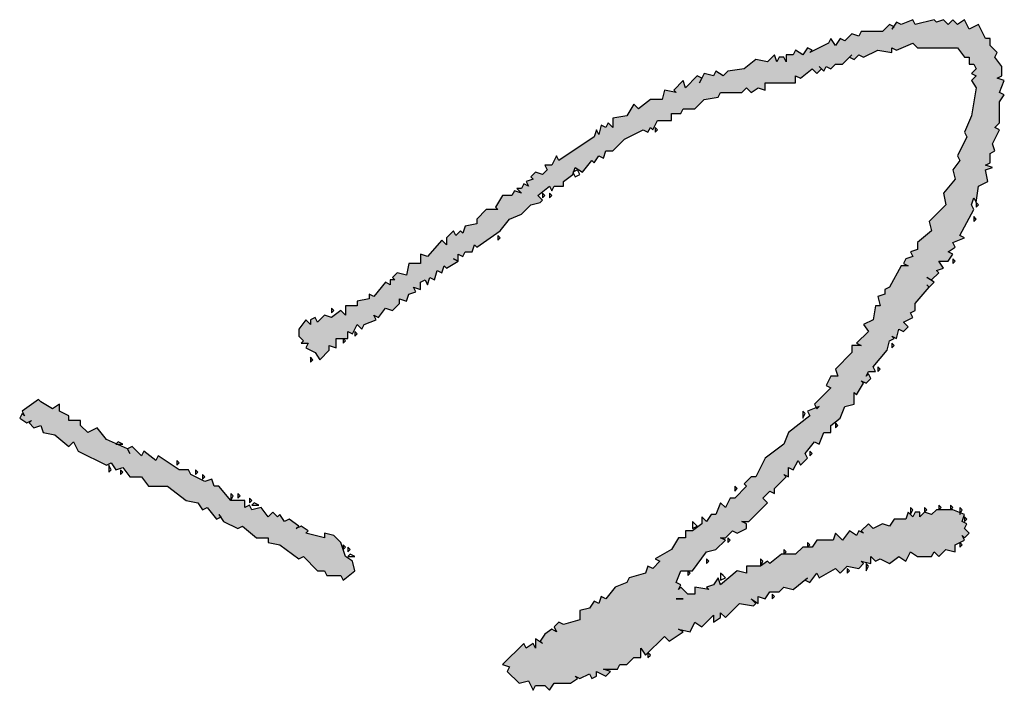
# Model space of a CAD drawing. Extents: x 797781 to 1255204, y 21234 to 1024248.
# Tile 173 of 256: x 1005011 to 1005250, y 173955 to 174118. Entities that reach past the tile are written whole.
import ezdxf

# ---------------------------------------------------------------- set-up
doc = ezdxf.new("R2010")
doc.units = 0
doc.header["$LTSCALE"] = 1000
doc.header["$MEASUREMENT"] = 0
doc.layers.add('PUB_TEXT', color=7, linetype='Continuous')

# ---------------------------------------------------------------- blocks, each defined once
blk = doc.blocks.new('A$C59021D72')
at = {"linetype": 'Continuous'}
for points in [[(1010.29, 231.76), (1012.57, 234.61), (1015.42, 235.75), (1017.71, 238.03), (1019.99, 238.6), (1020.56, 239.17), (1019.42, 240.31), (1022.27, 242.59), (1022.84, 241.45), (1023.41, 242.59), (1025.69, 242.59), (1025.69, 243.74), (1027.97, 245.45), (1028.08, 245.79), (1027.97, 246.02), (1028.2, 246.13), (1028.54, 247.16), (1030.25, 246.02), (1032.53, 248.87), (1033.1, 248.3), (1034.24, 250.01), (1035.38, 249.44), (1035.95, 251.15), (1037.66, 251.15), (1040.51, 254), (1045.08, 256.28), (1046.22, 255.71), (1046.79, 256.85), (1047.36, 256.28), (1048.5, 258.56), (1051.92, 258.56), (1051.92, 260.27), (1054.2, 260.27), (1054.77, 261.41), (1057.62, 261.41), (1059.9, 263.69), (1063.32, 264.26), (1063.89, 265.4), (1069.03, 265.4), (1070.17, 266.54), (1071.31, 265.4), (1073.02, 266.54), (1074.73, 265.97), (1074.73, 267.69), (1082.14, 267.69), (1082.14, 269.4), (1083.28, 268.83), (1086.13, 271.11), (1087.27, 269.97), (1088.42, 271.11), (1088.99, 270.54), (1089.56, 271.68), (1090.7, 271.11), (1091.84, 272.25), (1093.55, 272.25), (1095.26, 273.96), (1096.4, 273.39), (1097.54, 274.53), (1098.68, 273.96), (1102.1, 275.67), (1105.52, 275.1), (1105.52, 276.24), (1106.66, 275.67), (1110.65, 277.38), (1111.79, 276.24), (1121.49, 276.24), (1123.2, 273.96), (1124.34, 273.96), (1124.34, 272.25), (1125.48, 272.25), (1126.05, 271.11), (1124.91, 269.97), (1126.05, 269.4), (1124.91, 268.26), (1126.05, 266.54), (1124.91, 259.7), (1123.2, 255.71), (1123.77, 254.57), (1121.49, 250.01), (1122.06, 248.87), (1120.35, 246.59), (1120.92, 244.31), (1118.07, 240.88), (1118.64, 238.03), (1114.65, 234.04), (1115.22, 231.76), (1111.79, 228.91), (1111.79, 227.2), (1110.08, 226.63), (1110.65, 225.49), (1108.94, 224.92), (1108.37, 223.78), (1109.51, 223.21), (1107.8, 223.21), (1104.95, 218.07), (1103.81, 217.5), (1103.81, 216.36), (1102.1, 215.79), (1102.67, 213.51), (1101.53, 213.51), (1100.96, 210.09), (1098.68, 208.95), (1099.82, 207.24), (1096.97, 204.39), (1098.11, 203.82), (1095.83, 203.82), (1095.83, 202.11), (1091.84, 198.12), (1092.41, 196.41), (1090.7, 196.41), (1089.56, 194.12), (1090.7, 193.55), (1086.7, 189.56), (1087.13, 188.71), (1087.84, 188.99), (1087.27, 188.42), (1087.13, 188.71), (1084.99, 187.85), (1085.56, 186.71), (1080.43, 182.72), (1079.29, 179.87), (1074.73, 176.45), (1072.45, 171.88), (1071.31, 171.88), (1069.6, 170.17), (1070.17, 169.6), (1067.32, 166.75), (1066.18, 166.75), (1065.04, 164.47), (1063.89, 165.61), (1062.75, 162.76), (1061.61, 162.76), (1060.47, 161.05), (1059.33, 162.19), (1059.33, 160.48), (1057.05, 158.77), (1055.34, 158.77), (1055.34, 157.06), (1053.63, 157.06), (1051.92, 154.21), (1047.93, 151.93), (1049.07, 151.36), (1047.36, 149.65), (1046.22, 150.22), (1045.65, 148.51), (1041.66, 147.36), (1041.09, 146.22), (1038.23, 145.08), (1035.95, 142.23), (1034.81, 142.8), (1034.24, 141.09), (1033.1, 141.66), (1031.96, 139.95), (1029.68, 139.38), (1029.68, 137.1), (1025.69, 135.96), (1024.55, 136.53), (1023.41, 135.39), (1023.98, 134.25), (1022.84, 134.82), (1021.13, 133.68), (1019.99, 131.97), (1020.56, 131.4), (1018.85, 132.54), (1018.85, 130.26), (1018.28, 131.4), (1016.56, 130.26), (1015.99, 131.4), (1010.86, 126.27), (1012.57, 125.7), (1012, 124.55), (1014.85, 121.7), (1017.14, 122.27), (1018.28, 119.99), (1018.85, 121.13), (1021.13, 121.13), (1022.27, 119.99), (1023.41, 121.7), (1027.4, 121.7), (1029.11, 122.84), (1028.54, 123.41), (1029.68, 122.84), (1031.96, 123.98), (1032.53, 122.84), (1033.67, 123.41), (1033.67, 124.55), (1035.95, 123.41), (1037.09, 124.55), (1035.38, 125.13), (1038.8, 125.13), (1039.37, 126.27), (1041.09, 126.27), (1042.8, 127.98), (1044.51, 127.98), (1044.51, 130.26), (1045.65, 128.55), (1050.21, 133.11), (1051.35, 131.97), (1054.77, 134.25), (1053.63, 134.82), (1056.48, 134.25), (1057.62, 136.53), (1059.33, 135.39), (1062.18, 138.24), (1062.18, 136.53), (1063.89, 137.67), (1063.89, 138.81), (1065.04, 137.67), (1068.46, 141.09), (1071.88, 140.52), (1072.45, 141.09), (1071.31, 142.23), (1073.02, 141.09), (1073.02, 142.8), (1074.73, 142.23), (1075.87, 143.94), (1078.15, 143.94), (1079.29, 145.08), (1081.57, 144.51), (1084.99, 147.36), (1084.42, 146.79), (1085.56, 146.22), (1087.27, 148.51), (1087.84, 147.36), (1091.84, 149.65), (1092.98, 148.51), (1094.69, 150.22), (1097.54, 149.65), (1098.68, 150.79), (1098.11, 151.36), (1100.39, 150.79), (1100.39, 152.5), (1101.53, 151.36), (1102.67, 151.93), (1104.95, 150.79), (1107.23, 152.5), (1108.94, 151.36), (1110.08, 153.64), (1111.79, 152.5), (1115.22, 152.5), (1115.79, 153.64), (1116.93, 152.5), (1118.64, 154.21), (1120.92, 153.64), (1120.92, 155.35), (1123.2, 156.49), (1122.63, 157.63), (1123.2, 157.06), (1124.34, 158.2), (1123.2, 159.34), (1123.77, 160.48), (1122.63, 161.05), (1123.2, 162.76), (1120.35, 163.9), (1116.36, 163.9), (1115.22, 162.76), (1113.51, 163.33), (1112.37, 162.19), (1112.37, 163.33), (1111.22, 163.33), (1110.65, 162.19), (1109.51, 163.33), (1108.94, 161.62), (1106.09, 161.62), (1104.95, 159.91), (1103.24, 160.48), (1100.96, 159.34), (1099.82, 160.48), (1098.11, 158.77), (1098.68, 158.2), (1097.54, 158.77), (1096.97, 157.63), (1095.26, 158.77), (1093.55, 156.49), (1091.84, 158.2), (1091.27, 156.49), (1087.27, 156.49), (1086.13, 154.78), (1083.85, 154.78), (1082.14, 153.07), (1078.72, 153.07), (1075.87, 150.79), (1075.3, 151.36), (1073.59, 150.22), (1070.17, 150.22), (1070.17, 148.51), (1067.89, 149.08), (1063.89, 145.65), (1063.32, 147.36), (1062.18, 145.65), (1060.47, 145.08), (1061.04, 144.51), (1057.62, 145.08), (1057.62, 143.37), (1055.91, 143.37), (1054.2, 145.08), (1053.63, 144.51), (1054.2, 145.65), (1053.06, 146.22), (1054.2, 149.08), (1057.05, 149.08), (1060.47, 153.64), (1062.75, 154.21), (1065.04, 156.49), (1063.89, 157.06), (1065.04, 157.06), (1066.75, 158.77), (1067.89, 158.2), (1070.17, 159.34), (1070.17, 160.48), (1069.03, 161.05), (1070.74, 161.05), (1075.3, 165.61), (1074.16, 166.75), (1075.87, 168.46), (1077.01, 167.89), (1077.01, 169.03), (1079.86, 171.88), (1079.29, 172.46), (1080.43, 171.88), (1080.43, 174.17), (1081.57, 173.6), (1082.71, 175.88), (1083.28, 174.74), (1084.99, 176.45), (1084.42, 177.59), (1086.7, 180.44), (1087.84, 179.87), (1088.99, 182.72), (1090.7, 182.72), (1090.7, 184.43), (1092.98, 186.14), (1094.12, 188.99), (1096.4, 189.56), (1096.4, 192.41), (1096.97, 191.84), (1098.68, 194.69), (1098.11, 195.26), (1099.25, 194.69), (1100.39, 195.83), (1099.82, 196.98), (1099.25, 196.41), (1099.82, 197.55), (1101.53, 197.55), (1100.96, 198.69), (1104.38, 202.68), (1104.95, 204.96), (1106.09, 205.53), (1105.52, 206.1), (1106.66, 205.53), (1107.23, 207.81), (1108.37, 207.24), (1109.51, 208.38), (1108.37, 209.52), (1110.65, 210.66), (1110.08, 211.8), (1111.22, 212.37), (1111.22, 214.08), (1114.65, 218.07), (1115.79, 219.21), (1114.08, 220.36), (1115.22, 219.79), (1116.93, 221.5), (1116.36, 222.07), (1118.07, 222.64), (1116.93, 224.35), (1119.21, 224.35), (1120.35, 226.06), (1119.21, 226.63), (1120.92, 227.77), (1120.35, 228.91), (1123.2, 230.05), (1122.06, 230.62), (1125.48, 236.89), (1124.91, 238.03), (1125.48, 239.74), (1126.05, 238.6), (1126.62, 242.59), (1128.9, 243.74), (1128.33, 246.59), (1130.04, 247.16), (1128.33, 247.73), (1129.47, 248.3), (1129.47, 250.58), (1130.61, 251.15), (1130.04, 252.86), (1131.75, 256.28), (1130.61, 256.85), (1131.75, 257.99), (1131.75, 263.12), (1132.89, 264.83), (1131.75, 265.4), (1132.89, 268.26), (1131.18, 268.83), (1132.32, 269.4), (1132.32, 271.68), (1130.61, 273.96), (1131.18, 275.1), (1129.47, 276.81), (1129.47, 278.52), (1128.33, 278.52), (1126.62, 281.94), (1124.34, 280.8), (1123.2, 283.08), (1121.49, 281.94), (1120.35, 283.08), (1119.21, 281.94), (1118.07, 283.08), (1116.36, 282.51), (1115.79, 283.08), (1111.22, 281.94), (1110.65, 283.08), (1107.8, 281.94), (1106.66, 282.51), (1105.95, 281.44), (1106.09, 281.37), (1105.52, 280.8), (1105.95, 281.44), (1104.95, 281.94), (1103.24, 280.23), (1098.11, 280.23), (1097.54, 279.09), (1095.83, 279.66), (1094.12, 277.95), (1092.98, 278.52), (1091.84, 276.81), (1090.7, 278.52), (1090.13, 277.38), (1085.56, 275.1), (1086.13, 275.67), (1084.99, 276.24), (1083.85, 274.53), (1082.14, 275.67), (1081.57, 274.53), (1079.86, 274.53), (1079.86, 272.82), (1079.29, 273.96), (1078.15, 273.96), (1077.58, 272.82), (1077.01, 274.53), (1075.3, 272.82), (1072.45, 273.39), (1069.6, 271.11), (1065.61, 270.54), (1064.47, 269.4), (1062.75, 270.54), (1062.18, 269.4), (1059.9, 269.97), (1059.33, 268.83), (1058.19, 269.4), (1055.34, 266.54), (1054.77, 268.26), (1052.49, 265.97), (1053.06, 265.4), (1050.21, 265.97), (1049.64, 263.69), (1046.79, 263.69), (1043.94, 261.41), (1042.8, 262.55), (1041.09, 259.7), (1037.66, 259.13), (1037.66, 256.85), (1036.52, 257.99), (1035.95, 256.85), (1034.81, 257.42), (1034.24, 255.14), (1033.67, 256.28), (1033.1, 254.57), (1024.55, 248.87), (1023.98, 250.01), (1022.84, 247.73), (1021.13, 247.73), (1021.7, 246.59), (1020.56, 245.45), (1018.85, 246.02), (1017.71, 244.88), (1018.28, 244.31), (1016.56, 243.74), (1017.14, 242.59), (1015.99, 243.16), (1015.42, 242.02), (1014.28, 242.02), (1015.42, 240.88), (1013.71, 241.45), (1013.14, 240.31), (1010.86, 240.31), (1009.15, 237.46), (1009.72, 236.89), (1006.87, 236.89), (1004.59, 234.61), (1004.59, 233.47), (1001.74, 232.9), (1001.17, 231.19), (1000.6, 231.76), (999.46, 230.62), (998.89, 231.76), (997.18, 230.05), (997.18, 228.34), (996.04, 229.48), (992.61, 225.49), (990.9, 226.06), (990.9, 223.78), (988.05, 223.78), (987.48, 220.93), (985.2, 221.5), (984.06, 220.36), (984.63, 219.79), (983.49, 219.79), (983.49, 218.64), (982.35, 219.21), (979.5, 215.79), (978.36, 216.36), (978.36, 215.22), (975.51, 214.65), (975.51, 213.51), (972.66, 213.51), (972.66, 211.23), (971.52, 212.37), (969.23, 210.66), (967.52, 211.23), (965.81, 209.52), (965.24, 210.66), (964.1, 210.09), (964.1, 208.95), (962.96, 210.09), (961.25, 207.81), (961.25, 206.1), (962.39, 204.96), (961.82, 204.39), (963.53, 204.39), (962.96, 203.25), (965.24, 202.11), (966.38, 200.4), (968.66, 202.68), (968.66, 203.82), (970.38, 203.25), (970.38, 205.53), (973.23, 205.53), (973.23, 207.24), (974.37, 206.67), (975.51, 208.95), (976.65, 207.81), (977.22, 208.95), (980.07, 210.09), (979.5, 211.23), (980.64, 210.66), (982.35, 212.94), (984.06, 212.37), (985.77, 214.08), (985.77, 215.22), (987.48, 214.65), (988.05, 216.36), (989.76, 216.93), (989.19, 218.07), (990.9, 217.5), (990.9, 219.21), (992.04, 219.79), (992.61, 218.64), (993.19, 220.36), (994.33, 219.79), (994.9, 222.07), (996.04, 221.5), (996.61, 223.21), (997.18, 222.64), (1000.03, 224.35), (1000.03, 226.06), (1001.17, 225.49), (1001.74, 226.63), (1003.45, 226.63), (1004.02, 228.34), (1004.59, 227.77)], [(948.14, 166.18), (944.71, 166.18), (941.86, 169.6), (940.72, 169.6), (940.15, 171.31), (938.44, 170.74), (935.02, 172.46), (934.45, 173.6), (932.17, 173.6), (927.04, 177.02), (926.47, 175.88), (923.62, 178.16), (923.05, 177.02), (920.76, 179.3), (919.62, 178.73), (917.06, 179.87), (916.77, 179.87), (916.86, 179.96), (914.49, 181.01), (912.21, 183.86), (909.93, 182.72), (908.22, 184.43), (908.22, 185.57), (905.37, 185.57), (905.37, 186.71), (903.09, 187.85), (903.09, 189.56), (901.38, 188.42), (898.53, 190.13), (897.95, 190.7), (893.96, 187.85), (894.53, 186.71), (893.96, 187.28), (893.39, 186.14), (895.1, 185), (896.24, 185.57), (895.67, 185), (896.81, 183.86), (898.53, 184.43), (899.1, 182.72), (901.95, 182.15), (905.37, 179.3), (906.51, 180.44), (907.65, 178.16), (914.49, 174.74), (915.63, 175.31), (916.77, 173.6), (918.48, 174.17), (920.19, 171.88), (923.05, 171.88), (924.76, 169.6), (929.32, 169.6), (933.88, 166.18), (936.73, 165.61), (937.87, 163.9), (939.01, 164.47), (941.29, 161.62), (942.29, 162.12), (941.86, 162.76), (942.43, 162.19), (942.29, 162.12), (943, 161.05), (946.43, 159.34), (947.57, 159.91), (950.99, 157.06), (953.84, 157.06), (953.84, 155.92), (956.69, 155.35), (961.25, 151.93), (962.39, 152.5), (965.81, 149.08), (967.52, 149.08), (968.09, 147.93), (971.52, 147.93), (972.09, 146.79), (974.94, 149.08), (974.37, 151.36), (972.66, 152.5), (971.52, 155.92), (969.81, 157.63), (967.52, 158.2), (967.52, 157.06), (962.96, 158.2), (963.53, 158.77), (961.82, 159.91), (960.68, 159.34), (961.25, 159.91), (958.97, 161.62), (957.83, 161.05), (956.69, 162.76), (956.12, 162.19), (954.98, 163.33), (953.84, 162.19), (952.13, 164.47), (949.85, 163.9), (949.28, 165.04), (948.14, 164.47)]]:
    blk.add_hatch(color=256, dxfattribs=at).paths.add_polyline_path(points)
at = {"linetype": 'Continuous', "elevation": 0}
for points in [[(1116.36, 282.51), (1115.79, 283.08), (1111.22, 281.94), (1110.65, 283.08), (1107.8, 281.94), (1106.66, 282.51), (1105.52, 280.8), (1106.09, 281.37), (1104.95, 281.94), (1103.24, 280.23), (1098.11, 280.23), (1097.54, 279.09), (1095.83, 279.66), (1094.12, 277.95), (1092.98, 278.52), (1091.84, 276.81), (1090.7, 278.52), (1090.13, 277.38), (1085.56, 275.1), (1086.13, 275.67), (1084.99, 276.24), (1083.85, 274.53), (1082.14, 275.67), (1081.57, 274.53), (1079.86, 274.53), (1079.86, 272.82), (1079.29, 273.96), (1078.15, 273.96), (1077.58, 272.82), (1077.01, 274.53), (1075.3, 272.82), (1072.45, 273.39), (1069.6, 271.11), (1065.61, 270.54), (1064.47, 269.4), (1062.75, 270.54), (1062.18, 269.4), (1059.9, 269.97), (1058.76, 267.69), (1059.33, 268.83), (1058.19, 269.4), (1055.34, 266.54), (1054.77, 268.26), (1052.49, 265.97), (1053.06, 265.4), (1050.21, 265.97), (1049.64, 263.69), (1046.79, 263.69), (1043.94, 261.41), (1042.8, 262.55), (1041.09, 259.7), (1037.66, 259.13), (1037.66, 256.85), (1036.52, 257.99), (1035.95, 256.85), (1034.81, 257.42), (1034.24, 255.14), (1033.67, 256.28), (1033.1, 254.57), (1024.55, 248.87), (1023.98, 250.01), (1022.84, 247.73), (1021.13, 247.73), (1021.7, 246.59), (1020.56, 245.45), (1018.85, 246.02), (1017.71, 244.88), (1018.28, 244.31), (1016.56, 243.74), (1017.14, 242.59), (1015.99, 243.16), (1015.42, 242.02), (1014.28, 242.02), (1015.42, 240.88), (1013.71, 241.45), (1013.14, 240.31), (1010.86, 240.31), (1009.15, 237.46), (1009.72, 236.89), (1006.87, 236.89), (1004.59, 234.61), (1004.59, 233.47), (1001.74, 232.9), (1001.17, 231.19), (1000.6, 231.76), (999.46, 230.62), (998.89, 231.76), (997.18, 230.05), (997.18, 228.34), (996.04, 229.48), (992.61, 225.49), (990.9, 226.06), (990.9, 223.78), (988.05, 223.78), (987.48, 220.93), (985.2, 221.5), (984.06, 220.36), (984.63, 219.79), (983.49, 219.79), (983.49, 218.64), (982.35, 219.21), (979.5, 215.79), (978.36, 216.36), (978.36, 215.22), (975.51, 214.65), (975.51, 213.51), (972.66, 213.51), (972.66, 211.23), (971.52, 212.37), (969.23, 210.66), (967.52, 211.23), (965.81, 209.52), (965.24, 210.66), (964.1, 210.09), (964.1, 208.95), (962.96, 210.09), (961.25, 207.81), (961.25, 206.1), (962.39, 204.96), (961.82, 204.39), (963.53, 204.39), (962.96, 203.25), (965.24, 202.11), (966.38, 200.4), (968.66, 202.68), (968.66, 203.82), (970.38, 203.25), (970.38, 205.53), (973.23, 205.53), (973.23, 207.24), (974.37, 206.67), (975.51, 208.95), (976.65, 207.81), (977.22, 208.95), (980.07, 210.09), (979.5, 211.23), (980.64, 210.66), (982.35, 212.94), (984.06, 212.37), (985.77, 214.08), (985.77, 215.22), (987.48, 214.65), (988.05, 216.36), (989.76, 216.93), (989.19, 218.07), (990.9, 217.5), (990.9, 219.21), (992.04, 219.79), (992.61, 218.64), (993.19, 220.36), (994.33, 219.79), (994.9, 222.07), (996.04, 221.5), (996.61, 223.21), (997.18, 222.64), (1000.03, 224.35), (998.89, 224.92), (1000.03, 224.35), (1000.03, 226.06), (1001.17, 225.49), (1001.74, 226.63), (1003.45, 226.63), (1004.02, 228.34), (1004.59, 227.77), (1010.29, 231.76), (1012.57, 234.61), (1015.42, 235.75), (1017.71, 238.03), (1019.99, 238.6), (1020.56, 239.17), (1019.42, 240.31), (1022.27, 242.59), (1022.84, 241.45), (1023.41, 242.59), (1025.69, 242.59), (1025.69, 243.74), (1027.97, 245.45), (1028.54, 247.16), (1030.25, 246.02), (1032.53, 248.87), (1033.1, 248.3), (1034.24, 250.01), (1035.38, 249.44), (1035.95, 251.15), (1037.66, 251.15), (1040.51, 254), (1045.08, 256.28), (1046.22, 255.71), (1046.79, 256.85), (1047.36, 256.28), (1048.5, 258.56), (1051.92, 258.56), (1051.92, 260.27), (1054.2, 260.27), (1054.77, 261.41), (1057.62, 261.41), (1059.9, 263.69), (1063.32, 264.26), (1063.89, 265.4), (1069.03, 265.4), (1070.17, 266.54), (1071.31, 265.4), (1073.02, 266.54), (1074.73, 265.97), (1074.73, 267.69), (1082.14, 267.69), (1082.14, 269.4), (1083.28, 268.83), (1086.13, 271.11), (1087.27, 269.97), (1088.42, 271.11), (1087.84, 271.68), (1088.99, 270.54), (1089.56, 271.68), (1090.7, 271.11), (1091.84, 272.25), (1093.55, 272.25), (1095.83, 274.53), (1095.26, 273.96), (1096.4, 273.39), (1097.54, 274.53), (1098.68, 273.96), (1102.1, 275.67), (1105.52, 275.1), (1105.52, 276.24), (1106.66, 275.67), (1110.65, 277.38), (1111.79, 276.24), (1121.49, 276.24), (1123.2, 273.96), (1124.34, 273.96), (1124.34, 272.25), (1125.48, 272.25), (1126.05, 271.11), (1124.91, 269.97), (1126.05, 269.4), (1124.91, 268.26), (1126.05, 266.54), (1124.91, 259.7), (1123.2, 255.71), (1123.77, 254.57), (1121.49, 250.01), (1122.06, 248.87), (1120.35, 246.59), (1120.92, 244.31), (1118.07, 240.88), (1118.64, 238.03), (1114.65, 234.04), (1115.22, 231.76), (1111.79, 228.91), (1111.79, 227.2), (1110.08, 226.63), (1110.65, 225.49), (1108.94, 224.92), (1108.37, 223.78), (1109.51, 223.21), (1107.8, 223.21), (1104.95, 218.07), (1103.81, 217.5), (1103.81, 216.36), (1102.1, 215.79), (1102.67, 213.51), (1101.53, 213.51), (1100.96, 210.09), (1098.68, 208.95), (1099.82, 207.24), (1096.97, 204.39), (1098.11, 203.82), (1095.83, 203.82), (1095.83, 202.11), (1091.84, 198.12), (1092.41, 196.41), (1090.7, 196.41), (1089.56, 194.12), (1090.7, 193.55), (1086.7, 189.56), (1087.27, 188.42), (1087.84, 188.99), (1084.99, 187.85), (1085.56, 186.71), (1080.43, 182.72), (1079.29, 179.87), (1074.73, 176.45), (1072.45, 171.88), (1071.31, 171.88), (1069.6, 170.17), (1070.17, 169.6), (1067.32, 166.75), (1066.18, 166.75), (1065.04, 164.47), (1063.89, 165.61), (1062.75, 162.76), (1061.61, 162.76), (1060.47, 161.05), (1059.33, 162.19), (1059.33, 160.48), (1057.05, 158.77), (1055.34, 158.77), (1055.34, 157.06), (1053.63, 157.06), (1051.92, 154.21), (1047.93, 151.93), (1049.07, 151.36), (1047.36, 149.65), (1046.22, 150.22), (1045.65, 148.51), (1041.66, 147.36), (1041.09, 146.22), (1038.23, 145.08), (1035.95, 142.23), (1034.81, 142.8), (1034.24, 141.09), (1033.1, 141.66), (1031.96, 139.95), (1029.68, 139.38), (1029.68, 137.1), (1025.69, 135.96), (1024.55, 136.53), (1023.41, 135.39), (1023.98, 134.25), (1022.84, 134.82), (1021.13, 133.68), (1019.99, 131.97), (1020.56, 131.4), (1018.85, 132.54), (1018.85, 130.26), (1018.28, 131.4), (1016.56, 130.26), (1015.99, 131.4), (1010.86, 126.27), (1012.57, 125.7), (1012, 124.55), (1014.85, 121.7), (1017.14, 122.27), (1018.28, 119.99), (1018.85, 121.13), (1021.13, 121.13), (1022.27, 119.99), (1023.41, 121.7), (1027.4, 121.7), (1029.11, 122.84), (1028.54, 123.41), (1029.68, 122.84), (1031.96, 123.98), (1032.53, 122.84), (1033.67, 123.41), (1033.67, 124.55), (1035.95, 123.41), (1037.09, 124.55), (1035.38, 125.13), (1038.8, 125.13), (1039.37, 126.27), (1041.09, 126.27), (1042.8, 127.98), (1044.51, 127.98), (1044.51, 130.26), (1045.65, 128.55), (1050.21, 133.11), (1051.35, 131.97), (1054.77, 134.25), (1053.63, 134.82), (1056.48, 134.25), (1057.62, 136.53), (1059.33, 135.39), (1062.18, 138.24), (1062.18, 136.53), (1063.89, 137.67), (1063.89, 138.81), (1065.04, 137.67), (1068.46, 141.09), (1071.88, 140.52), (1072.45, 141.09), (1071.31, 142.23), (1073.02, 141.09), (1073.02, 142.8), (1074.73, 142.23), (1075.87, 143.94), (1078.15, 143.94), (1079.29, 145.08), (1081.57, 144.51), (1084.99, 147.36), (1084.42, 146.79), (1085.56, 146.22), (1087.27, 148.51), (1087.84, 147.36), (1091.84, 149.65), (1092.98, 148.51), (1094.69, 150.22), (1097.54, 149.65), (1098.68, 150.79), (1098.11, 151.36), (1100.39, 150.79), (1100.39, 152.5), (1101.53, 151.36), (1102.67, 151.93), (1104.95, 150.79), (1107.23, 152.5), (1108.94, 151.36), (1110.08, 153.64), (1111.79, 152.5), (1115.22, 152.5), (1115.79, 153.64), (1116.93, 152.5), (1118.64, 154.21), (1120.92, 153.64), (1120.92, 155.35), (1123.2, 156.49), (1122.63, 157.63), (1123.2, 157.06), (1124.34, 158.2), (1123.2, 159.34), (1123.77, 160.48), (1122.63, 161.05), (1123.2, 162.76), (1120.35, 163.9), (1116.36, 163.9), (1115.22, 162.76), (1113.51, 163.33), (1112.37, 162.19), (1112.37, 163.33), (1111.22, 163.33), (1110.65, 162.19), (1109.51, 163.33), (1108.94, 161.62), (1106.09, 161.62), (1104.95, 159.91), (1103.24, 160.48), (1100.96, 159.34), (1099.82, 160.48), (1098.11, 158.77), (1098.68, 158.2), (1097.54, 158.77), (1096.97, 157.63), (1095.26, 158.77), (1093.55, 156.49), (1091.84, 158.2), (1091.27, 156.49), (1087.27, 156.49), (1086.13, 154.78), (1083.85, 154.78), (1082.14, 153.07), (1078.72, 153.07), (1075.87, 150.79), (1075.3, 151.36), (1073.59, 150.22), (1070.17, 150.22), (1070.17, 148.51), (1067.89, 149.08), (1063.89, 145.65), (1063.32, 147.36), (1062.18, 145.65), (1060.47, 145.08), (1061.04, 144.51), (1057.62, 145.08), (1057.62, 143.37), (1055.91, 143.37), (1054.2, 145.08), (1053.63, 144.51), (1054.2, 145.65), (1053.06, 146.22), (1054.2, 149.08), (1057.05, 149.08), (1060.47, 153.64), (1062.75, 154.21), (1065.04, 156.49), (1063.89, 157.06), (1065.04, 157.06), (1066.75, 158.77), (1067.89, 158.2), (1070.17, 159.34), (1070.17, 160.48), (1069.03, 161.05), (1070.74, 161.05), (1075.3, 165.61), (1074.16, 166.75), (1075.87, 168.46), (1077.01, 167.89), (1077.01, 169.03), (1079.86, 171.88), (1079.29, 172.46), (1080.43, 171.88), (1080.43, 174.17), (1081.57, 173.6), (1082.71, 175.88), (1083.28, 174.74), (1084.99, 176.45), (1084.42, 177.59), (1086.7, 180.44), (1087.84, 179.87), (1088.99, 182.72), (1090.7, 182.72), (1090.7, 184.43), (1092.98, 186.14), (1094.12, 188.99), (1096.4, 189.56), (1096.4, 192.41), (1096.97, 191.84), (1098.68, 194.69), (1098.11, 195.26), (1099.25, 194.69), (1100.39, 195.83), (1099.82, 196.98), (1099.25, 196.41), (1099.82, 197.55), (1101.53, 197.55), (1100.96, 198.69), (1104.38, 202.68), (1104.95, 204.96), (1106.09, 205.53), (1105.52, 206.1), (1106.66, 205.53), (1107.23, 207.81), (1108.37, 207.24), (1109.51, 208.38), (1108.37, 209.52), (1110.65, 210.66), (1110.08, 211.8), (1111.22, 212.37), (1111.22, 214.08), (1114.65, 218.07), (1114.08, 218.64), (1114.65, 218.07), (1115.79, 219.21), (1114.08, 220.36), (1115.22, 219.79), (1116.93, 221.5), (1116.36, 222.07), (1118.07, 222.64), (1116.93, 224.35), (1119.21, 224.35), (1120.35, 226.06), (1119.21, 226.63), (1120.92, 227.77), (1120.35, 228.91), (1123.2, 230.05), (1122.06, 230.62), (1125.48, 236.89), (1124.91, 238.03), (1125.48, 239.74), (1126.05, 238.6), (1126.62, 242.59), (1128.9, 243.74), (1128.33, 246.59), (1130.04, 247.16), (1128.33, 247.73), (1129.47, 248.3), (1129.47, 250.58), (1130.61, 251.15), (1130.04, 252.86), (1131.75, 256.28), (1130.61, 256.85), (1131.75, 257.99), (1131.75, 263.12), (1132.89, 264.83), (1131.75, 265.4), (1132.89, 268.26), (1131.18, 268.83), (1132.32, 269.4), (1132.32, 271.68), (1130.61, 273.96), (1131.18, 275.1), (1129.47, 276.81), (1129.47, 278.52), (1128.33, 278.52), (1126.62, 281.94), (1124.34, 280.8), (1123.2, 283.08), (1121.49, 281.94), (1120.35, 283.08), (1119.21, 281.94), (1118.07, 283.08), (1116.36, 282.51)], [(1048.5, 256.28), (1047.93, 256.85), (1047.93, 255.71), (1048.5, 256.28)], [(1029.68, 245.45), (1029.11, 246.59), (1027.97, 246.02), (1028.54, 244.88), (1029.68, 245.45)], [(1021.13, 240.31), (1020.56, 240.88), (1020.56, 239.74), (1021.13, 240.31)], [(1022.84, 240.31), (1022.27, 240.88), (1022.27, 239.74), (1022.84, 240.31)], [(1126.62, 238.03), (1126.05, 238.6), (1126.05, 237.46), (1126.62, 238.03)], [(1126.05, 234.61), (1125.48, 235.18), (1125.48, 234.04), (1126.05, 234.61)], [(1010.29, 230.05), (1009.72, 230.62), (1009.72, 229.48), (1010.29, 230.05)], [(1120.92, 224.35), (1120.35, 224.92), (1120.35, 223.78), (1120.92, 224.35)], [(969.81, 212.37), (969.23, 212.94), (969.23, 211.8), (969.81, 212.37)], [(975.51, 206.67), (974.94, 207.24), (974.94, 206.1), (975.51, 206.67)], [(972.66, 204.96), (972.09, 205.53), (972.09, 204.39), (972.66, 204.96)], [(1106.09, 203.82), (1105.52, 204.39), (1105.52, 203.25), (1106.09, 203.82)], [(964.67, 200.4), (964.1, 200.97), (964.1, 199.83), (964.67, 200.4)], [(1102.67, 198.12), (1102.1, 198.69), (1102.1, 197.55), (1102.67, 198.12)], [(898.53, 190.13), (897.95, 190.7), (893.96, 187.85), (894.53, 186.71), (893.96, 187.28), (893.39, 186.14), (895.1, 185), (896.24, 185.57), (895.67, 185), (896.81, 183.86), (898.53, 184.43), (899.1, 182.72), (901.95, 182.15), (905.37, 179.3), (906.51, 180.44), (907.65, 178.16), (914.49, 174.74), (915.63, 175.31), (916.77, 173.6), (918.48, 174.17), (920.19, 171.88), (923.05, 171.88), (924.76, 169.6), (929.32, 169.6), (933.88, 166.18), (936.73, 165.61), (937.87, 163.9), (939.01, 164.47), (941.29, 161.62), (942.43, 162.19), (941.86, 162.76), (943, 161.05), (946.43, 159.34), (947.57, 159.91), (950.99, 157.06), (953.84, 157.06), (953.84, 155.92), (956.69, 155.35), (961.25, 151.93), (962.39, 152.5), (965.81, 149.08), (967.52, 149.08), (968.09, 147.93), (971.52, 147.93), (972.09, 146.79), (974.94, 149.08), (974.37, 151.36), (972.66, 152.5), (971.52, 155.92), (969.81, 157.63), (967.52, 158.2), (967.52, 157.06), (962.96, 158.2), (963.53, 158.77), (961.82, 159.91), (960.68, 159.34), (961.25, 159.91), (958.97, 161.62), (957.83, 161.05), (956.69, 162.76), (956.12, 162.19), (954.98, 163.33), (953.84, 162.19), (952.13, 164.47), (949.85, 163.9), (949.28, 165.04), (948.14, 164.47), (948.14, 166.18), (944.71, 166.18), (941.86, 169.6), (940.72, 169.6), (940.15, 171.31), (938.44, 170.74), (935.02, 172.46), (934.45, 173.6), (932.17, 173.6), (927.04, 177.02), (926.47, 175.88), (923.62, 178.16), (923.05, 177.02), (920.76, 179.3), (919.62, 178.73), (920.19, 177.59), (919.62, 178.73), (914.49, 181.01), (912.21, 183.86), (909.93, 182.72), (908.22, 184.43), (908.22, 185.57), (905.37, 185.57), (905.37, 186.71), (903.09, 187.85), (903.09, 189.56), (901.38, 188.42), (898.53, 190.13)], [(1084.42, 187.28), (1083.85, 187.85), (1083.85, 186.14), (1084.42, 187.28)], [(1092.41, 184.43), (1091.84, 185), (1091.84, 183.86), (1092.41, 184.43)], [(918.48, 179.87), (917.34, 180.44), (916.77, 179.87), (918.48, 179.87)], [(1086.13, 177.59), (1085.56, 178.16), (1085.56, 177.02), (1086.13, 177.59)], [(932.17, 175.31), (931.6, 175.88), (931.6, 174.74), (932.17, 175.31)], [(915.63, 173.6), (915.06, 174.74), (915.06, 173.03), (915.63, 173.6)], [(918.48, 173.03), (917.91, 173.6), (917.91, 172.46), (918.48, 173.03)], [(936.73, 173.03), (936.16, 173.6), (936.16, 172.46), (936.73, 173.03)], [(938.44, 171.88), (937.87, 172.46), (937.87, 171.31), (938.44, 171.88)], [(945.28, 167.32), (944.71, 167.89), (944.71, 166.18), (945.28, 167.32)], [(947, 167.32), (946.43, 167.89), (946.43, 166.75), (947, 167.32)], [(1067.89, 169.03), (1067.32, 169.6), (1067.32, 168.46), (1067.89, 169.03)], [(949.85, 166.18), (949.28, 166.75), (949.28, 165.61), (949.85, 166.18)], [(951.56, 165.04), (950.42, 165.61), (949.85, 165.04), (951.56, 165.04)], [(1110.65, 163.9), (1110.08, 164.47), (1110.08, 162.76), (1110.65, 163.9)], [(1114.08, 163.9), (1113.51, 164.47), (1113.51, 163.33), (1114.08, 163.9)], [(1117.5, 164.47), (1116.93, 165.04), (1116.93, 163.9), (1117.5, 164.47)], [(1120.35, 164.47), (1119.78, 165.04), (1119.78, 163.9), (1120.35, 164.47)], [(1122.63, 163.9), (1122.06, 164.47), (1122.06, 162.76), (1122.63, 163.9)], [(1057.62, 160.48), (1057.05, 161.05), (1057.05, 159.34), (1058.19, 159.91), (1057.62, 160.48)], [(1123.77, 161.62), (1123.2, 162.19), (1123.2, 161.05), (1123.77, 161.62)], [(1066.18, 156.49), (1065.61, 157.06), (1065.61, 155.92), (1066.18, 156.49)], [(1085.56, 155.35), (1084.99, 155.92), (1084.99, 154.78), (1085.56, 155.35)], [(1122.63, 155.35), (1122.06, 155.92), (1122.06, 154.78), (1122.63, 155.35)], [(972.66, 154.78), (972.09, 155.35), (972.09, 154.21), (972.66, 154.78)], [(973.8, 154.21), (973.23, 154.78), (973.23, 153.64), (973.8, 154.21)], [(1079.86, 153.64), (1079.29, 154.21), (1079.29, 153.07), (1079.86, 153.64)], [(974.94, 152.5), (973.8, 153.07), (973.23, 152.5), (974.94, 152.5)], [(1061.04, 151.36), (1060.47, 151.93), (1060.47, 150.79), (1061.04, 151.36)], [(1074.16, 151.36), (1073.59, 151.93), (1073.59, 150.22), (1074.16, 151.36)], [(1056.48, 148.51), (1055.91, 149.08), (1055.91, 147.93), (1056.48, 148.51)], [(1064.47, 147.93), (1063.89, 148.51), (1063.89, 146.79), (1065.04, 147.36), (1064.47, 147.93)], [(1095.26, 149.08), (1094.69, 149.65), (1094.69, 148.51), (1095.26, 149.08)], [(1099.82, 150.22), (1099.25, 150.79), (1099.25, 149.08), (1099.82, 150.22)], [(1053.06, 142.23), (1054.77, 142.23), (1053.06, 142.23)], [(1077.01, 142.8), (1076.44, 143.37), (1076.44, 142.23), (1077.01, 142.8)], [(1046.79, 128.55), (1046.22, 129.12), (1046.22, 127.98), (1046.79, 128.55)]]:
    blk.add_lwpolyline(points, dxfattribs=at)
blk = doc.blocks.new('230303生产综合楼-平面图_t8$0$图签')
at = {"layer": 'PUB_TEXT'}
blk.add_blockref('A$C59021D72', (-2594.44, 9477.47), dxfattribs=at)

msp = doc.modelspace()

# ---------------------------------------------------------------- block references
msp.add_blockref('230303生产综合楼-平面图_t8$0$图签', (1006711.66, 164357.16))

doc.saveas('drawing.dxf')
